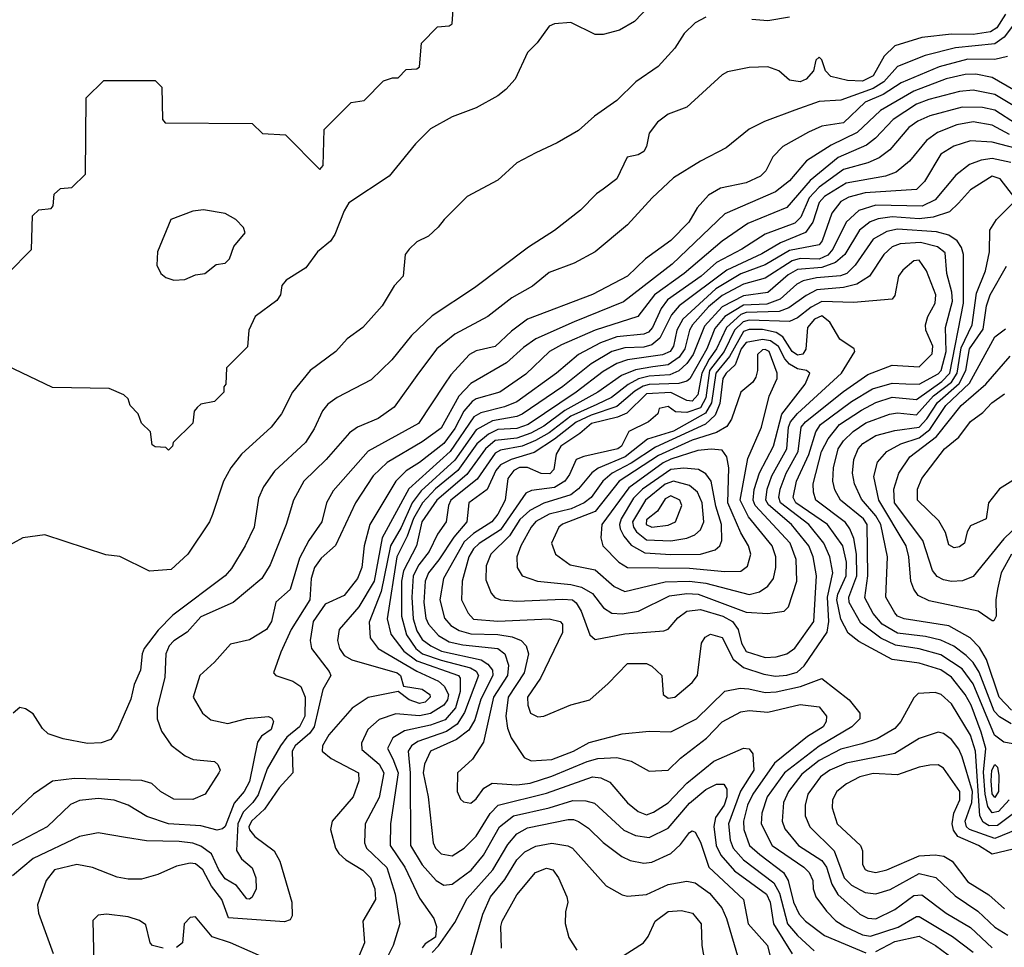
# Model space of a CAD drawing. Extents: x 501367 to 657802, y 482273 to 547541.
# Tile 20 of 256: x 519494 to 523140, y 507888 to 511325. Entities that reach past the tile are written whole.
import ezdxf

# ---------------------------------------------------------------- set-up
doc = ezdxf.new("R2010")
doc.units = 0

msp = doc.modelspace()

# ---------------------------------------------------------------- linework, layer by layer
at = {"layer": '0CON20XD'}
for points in [[(519450, 510385), (519537, 510473), (519541.7, 510598.3), (519565, 510620), (519610, 510625), (519617.5, 510635), (519621.7, 510678.3), (519645, 510700), (519687, 510703), (519737, 510753), (519740, 511035), (519805, 511100), (519995, 511100), (520020, 511075), (520022.5, 510955), (520033, 510943), (520355, 510940), (520393, 510903), (520478.3, 510898.3), (520605, 510770), (520617.5, 510785), (520621.7, 510918.3), (520721.7, 511018.3), (520770, 511025), (520841.7, 511098.3), (520875, 511110), (520895, 511110), (520925, 511140), (520965, 511142.5), (520975, 511150), (520981.7, 511238.3), (521041.7, 511298.3), (521085, 511302.5), (521095, 511310), (521101.7, 511398.3)], [(521825.6, 511375), (521771.2, 511318.8), (521715, 511285.6), (521655, 511269.5), (521625, 511270), (521535, 511314.5), (521475, 511309.1), (521455, 511301.4), (521410.6, 511239.4), (521375, 511203.3), (521328.6, 511105), (521294, 511066), (521265, 511042.5), (521185, 510998.2), (521095, 510965.5), (521015, 510920.6), (520959.4, 510865), (520862.5, 510745), (520713.3, 510646.7), (520695, 510617.1), (520661.2, 510528.8), (520645, 510504.5), (520596.7, 510465), (520554.2, 510405), (520480.5, 510359.5), (520465, 510340), (520460, 510305), (520445.9, 510284.1), (520366.2, 510225), (520342.5, 510175), (520337, 510113), (520260, 510035), (520257.5, 509975), (520250, 509965), (520250, 509945), (520215, 509910), (520165, 509900), (520151.7, 509888.3), (520140, 509875), (520135, 509830), (520061.7, 509758.3), (520060, 509745), (520045, 509730), (520035, 509740), (519995, 509742.5), (519985, 509750), (519978.3, 509798.3), (519945, 509830), (519932.5, 509865), (519903.3, 509895), (519895, 509920), (519880, 509935), (519825, 509958), (519615, 509962), (519415, 510057.5)], [(522035, 511334.5), (521996.1, 511313.9), (521955, 511274), (521920.3, 511219.7), (521858.3, 511151.7), (521775.7, 511095), (521705, 511025.6), (521622.4, 510967.6), (521564, 510915), (521485, 510869.2), (521405, 510832), (521335, 510794), (521265, 510730), (521150.7, 510669.3), (521066, 510585), (521044.2, 510555.8), (521007.3, 510522.7), (520965, 510502.5), (520936, 510475), (520922, 510455), (520914, 510375), (520880.5, 510339.5), (520835.7, 510265), (520765, 510184), (520707.2, 510142.8), (520664.3, 510095), (520569.6, 510025), (520503.8, 509945), (520462.9, 509865), (520425.5, 509815), (520315.3, 509714.8), (520275.3, 509664.7), (520248.2, 509615), (520207.9, 509492.1), (520196.9, 509465), (520116.9, 509345), (520055, 509288.1), (519975, 509282.2), (519865, 509336.5), (519812.8, 509342.8), (519586.6, 509416.6), (519505, 509405.7), (519434.2, 509365.8)], [(523145.1, 511344.9), (523112.9, 511295), (523089.9, 511280.1), (523025, 511270.2), (522945, 511270.8), (522835, 511259.2), (522735, 511228.3), (522695, 511189.4), (522655, 511117.3), (522615, 511096.9), (522559.3, 511099.3), (522498, 511115), (522478.1, 511135), (522465, 511176.7), (522455, 511186.2), (522442, 511175), (522434, 511135), (522407.1, 511105), (522385, 511094.7), (522345, 511101.2), (522305.8, 511135.8), (522265, 511149.7), (522195, 511148), (522115, 511131.9), (522095, 511120.6), (521965, 511001.2), (521895, 510974.5), (521855.6, 510945), (521825.6, 510905), (521815.8, 510855), (521805, 510836.7), (521785, 510824.2), (521743.3, 510815), (521705.6, 510735), (521655, 510697.5), (521629.8, 510680.2), (521571.1, 510618.9), (521475, 510543.8), (521377.7, 510482.3), (521178.5, 510331.5), (521021.8, 510228.2), (520944.8, 510155.2), (520872.1, 510065), (520795, 509990.5), (520669.2, 509925), (520635, 509900), (520615, 509875.7), (520585, 509808.9), (520551.9, 509758.1), (520437.7, 509652.3), (520396.3, 509593.7), (520377.8, 509552.3), (520362.4, 509445), (520329.2, 509375), (520277.9, 509292.1), (520254.5, 509265), (520061.2, 509118.8), (520007.1, 509062.9), (519955.4, 508995), (519947.5, 508975), (519941.8, 508915), (519917.7, 508862.3), (519905, 508807.5), (519856.7, 508693.3), (519831.7, 508658.3), (519795, 508645.5), (519745, 508643.8), (519655, 508660.5), (519599.2, 508679.2), (519578.3, 508698.3), (519543.2, 508753.2), (519515, 508772), (519495, 508776.2), (519470, 508755)], [(522345, 511334.7), (522265, 511320.7), (522205.4, 511325.4)], [(523175, 511306.4), (523139.9, 511260.1), (523105, 511235.1), (522959.2, 511220.8), (522847.6, 511192.4), (522745, 511152), (522693.8, 511095), (522655, 511069.6), (522535, 511027.4), (522455, 511022), (522365, 510989.3), (522252.2, 510947.8), (522195, 510919.1), (522110.4, 510849.6), (522015, 510800.8), (521915, 510739.6), (521836.5, 510665), (521745.3, 510564.7), (521624.7, 510465.3), (521547.5, 510422.5), (521455, 510388.9), (521392.5, 510337.5), (521317.1, 510295), (521227.5, 510225), (521105, 510159.7), (521039.3, 510105), (520970.7, 510015), (520880.6, 509889.4), (520822.1, 509847.9), (520745, 509814.7), (520715.6, 509794.4), (520628.7, 509695), (520546.2, 509615), (520508.4, 509545), (520480.6, 509455), (520421.6, 509305), (520390.9, 509255), (520284.1, 509165.9), (520165, 509112.2), (520113.7, 509056.3), (520065, 509023.6), (520048, 509005), (520035.6, 508975), (520031.7, 508888.3), (520002.9, 508775), (520002.5, 508735), (520018.9, 508688.9), (520055, 508636.7), (520107.3, 508597.3), (520135.9, 508584.1), (520215, 508576.2), (520228, 508565), (520236, 508545), (520232, 508535), (520181.4, 508455), (520135, 508436.2), (520065, 508436.9), (520015.8, 508465), (519983.8, 508495), (519946, 508506), (519696.3, 508513.7), (519615, 508503.3), (519545.5, 508455), (519425, 508341.6)], [(523151.9, 511188.1), (523105, 511177.1), (523005, 511179), (522899.2, 511150.8), (522759, 511091), (522691.9, 511048.1), (522625, 511018.8), (522545, 510942.6), (522465, 510930.5), (522415, 510908.4)], [(523175, 511064.5), (523095, 511110.6), (523035, 511123.1), (522995, 511122), (522925, 511105.4), (522805, 511059.6), (522681.7, 510988.3), (522595, 510906.8), (522499.7, 510860.3), (522407.7, 510802.3), (522345, 510727.7), (522293.3, 510686.7), (522105, 510605.3), (521910.9, 510419.1), (521730, 510280), (521546.9, 510205), (521405, 510142.4), (521359.2, 510110.8), (521296.7, 510053.3), (521165, 509976.7), (521119.9, 509930.1), (521055, 509811.5), (520985, 509760.3), (520855, 509684.4), (520803.2, 509635), (520737.4, 509535), (520663, 509377), (520610.6, 509329.4), (520585.5, 509295), (520572.9, 509255), (520568.5, 509175), (520499.2, 509065), (520461.2, 508981.2), (520434, 508905), (520442, 508895), (520505, 508874.7), (520535, 508854.6), (520551.1, 508815), (520550.4, 508745), (520530.7, 508705), (520483.7, 508666.3), (520460.3, 508635), (520410.6, 508549.4), (520376.5, 508453.5), (520357.7, 508425), (520321.2, 508388.8), (520302, 508345), (520297.1, 508247.1), (520315.5, 508215.5), (520355, 508183.1), (520368.2, 508145), (520369.3, 508105), (520355, 508073.9), (520345, 508066), (520335, 508067.3), (520296.5, 508116.5), (520255, 508141.3), (520231.5, 508175), (520203.9, 508233.9), (520165, 508263), (520135, 508273.4), (520085, 508280), (519963.1, 508283.1), (519885.3, 508295.3), (519785, 508312), (519715, 508298.2), (519543.3, 508216.7), (519466.9, 508153.1)], [(523185, 510999.2), (523105, 511048.2), (523025, 511064.2), (522975, 511058.6), (522860.6, 511029.4), (522815, 511012), (522728.3, 510955), (522663.8, 510886.2), (522630.4, 510859.6), (522525, 510814.9), (522421.1, 510728.9), (522335, 510629.6), (522190.7, 510569.3), (522095, 510504), (521954.3, 510385), (521845.2, 510305), (521783.1, 510225), (521625, 510175.2), (521500.1, 510119.9), (521456.6, 510095), (521368.7, 510011.3), (521271.5, 509945), (521185, 509919.8), (521170.1, 509909.9), (521138.9, 509875), (521105, 509810.5), (521065, 509754.8), (520975, 509684.5), (520925, 509653.2), (520887, 509615), (520791.2, 509455), (520769.3, 509375), (520760.8, 509295), (520745.3, 509255), (520695, 509191.2), (520625, 509159.8), (520580.6, 509095), (520570, 509025), (520574.7, 508995), (520640.5, 508910.5), (520646.2, 508895), (520617.1, 508842.9), (520583.9, 508705), (520568.2, 508681.8), (520514.5, 508635), (520503.1, 508615), (520505.4, 508534.6), (520455, 508478.5), (520400.2, 508399.8), (520352.9, 508355), (520343, 508335), (520345, 508323.8), (520365, 508299.2), (520436.7, 508245), (520457.8, 508207.8), (520502, 508055), (520502.5, 508005), (520495, 507990), (520475, 507982.5), (520267.6, 507997.6), (520241.9, 508065), (520204.2, 508114.2), (520171.6, 508175), (520145, 508197.1), (520125, 508199.6), (520075, 508188.8), (520005, 508157.7), (519945, 508140.8), (519895, 508140.7), (519855, 508148), (519763.6, 508183.6), (519705, 508194.8), (519623.3, 508175), (519591.5, 508135), (519560, 508045), (519564, 508015), (519617.8, 507865)], [(523185, 510937.6), (523105, 510990.3), (523059.9, 510999.9), (522985, 511000.3), (522865, 510968.2), (522820.8, 510949.2), (522786.4, 510925), (522716.9, 510843.1), (522677.4, 510812.6), (522635, 510794.2), (522545, 510770.1), (522455, 510704.6), (522418.1, 510665), (522386.3, 510593.7), (522365, 510570.8), (522255, 510530.3), (522168.8, 510475), (522075.1, 510424.9)], [(523160.2, 510900.2), (523095, 510933.6), (523025, 510946.4), (522965, 510934.8), (522893.1, 510906.9), (522852.1, 510877.9), (522789.8, 510800.2), (522739.8, 510760.2), (522700, 510745), (522555, 510719), (522475, 510670.1), (522455, 510648.2), (522431, 510575), (522403.7, 510536.3), (522311.7, 510498.3), (522242.4, 510457.6), (522112.9, 510397.1), (521936.8, 510265), (521908.4, 510231.6), (521884.4, 510184.4), (521864.5, 510145.5), (521835, 510119.9), (521805, 510111.4), (521735, 510109.4), (521686.3, 510095), (521609.9, 510050.1), (521505, 509966.3), (521355, 509863.6), (521335, 509854.9), (521245, 509839.3), (521185, 509805.7), (521105, 509693.3), (520980.9, 509579.1), (520947, 509535), (520906.4, 509443.6), (520866.7, 509375), (520833.2, 509206.8), (520787.7, 509092.3), (520791.6, 509035), (520821.2, 508995), (520965, 508910.7), (521045, 508874.5), (521066.1, 508856.1), (521082.4, 508825), (521078, 508805), (521064.8, 508785), (521015, 508754.7), (520975, 508745.1), (520887.2, 508752.8), (520825, 508731.9), (520783.5, 508695), (520760, 508645), (520761.1, 508621.1), (520825, 508566.3), (520842.2, 508535), (520825, 508442.9), (520773.3, 508345), (520770.3, 508275), (520778.1, 508255), (520853.2, 508183.2), (520884.8, 508085.2), (520902, 507975), (520876.8, 507895), (520856.7, 507855)], [(522415, 510908.4), (522319.6, 510855), (522283.4, 510816.6), (522257.1, 510765), (522236.9, 510745), (522185, 510720.4), (522089, 510701), (522045.2, 510674.8), (522002.6, 510627.4), (521971.8, 510575), (521905, 510507.2), (521811, 510439), (521744.6, 510375), (521615, 510306.4), (521375, 510215.8), (521315, 510171.1), (521255, 510113.6), (521185, 510098.6), (521160, 510085), (521090.6, 510009.4), (521067.3, 509975), (520971.4, 509828.6), (520784.3, 509725.7), (520655, 509578.8), (520630.3, 509535), (520612.9, 509465), (520564.2, 509395.8), (520530.1, 509329.9), (520495, 509214.2), (520443.1, 509166.9), (520426.3, 509095), (520407.5, 509065), (520345, 509027.1), (520275, 509011.4), (520215.7, 508944.3), (520160.5, 508895), (520136.5, 508815), (520171.4, 508755), (520201.5, 508731.5), (520265, 508717.9), (520335, 508735.4), (520415, 508743.1), (520427.5, 508737.5), (520433.3, 508725), (520425.4, 508695), (520389.6, 508670.4), (520375, 508648), (520345, 508502.9), (520325.2, 508465), (520287.9, 508422.1), (520255, 508336.2), (520245, 508327.2), (520225, 508322.3), (520165, 508338.1), (520045.5, 508345.5), (519965, 508372.9), (519895, 508415.3), (519843.2, 508433.2), (519785, 508439.3), (519715, 508432.5), (519682.4, 508417.6), (519595.4, 508335), (519432, 508248)], [(523185, 510847.3), (523095, 510871.7), (523015, 510876.3), (522953.4, 510856.6), (522905, 510826.9), (522845.2, 510725), (522815, 510696.2), (522625, 510682.9), (522565, 510667.9), (522535, 510651.7), (522502.2, 510607.8), (522465.5, 510505), (522455, 510491), (522345, 510469.5), (522255, 510416.3), (522165, 510383.8), (522072.3, 510327.7), (521950.1, 510215), (521927.7, 510175), (521915.1, 510115), (521903.3, 510095), (521875, 510083.3), (521745, 510064.7), (521705, 510050.9), (521655, 510022.1), (521554.8, 509945.2), (521376.8, 509825), (521335, 509810.3), (521265, 509806.8), (521230.1, 509789.9), (521187, 509753), (521116.1, 509655), (521033.8, 509586.2), (520986.2, 509535), (520952.8, 509477.2), (520929.1, 509410.9), (520890.8, 509335), (520855.4, 509105), (520868.7, 509048.7), (520916.8, 508985), (520965, 508949.2), (521119.5, 508895), (521124.8, 508884.8), (521125.6, 508835.6), (521108.4, 508775), (521069.1, 508730.9), (521015, 508711.3), (520919.5, 508690.5), (520876.4, 508663.6), (520856, 508625), (520876.4, 508586.4)], [(523164.2, 510795.8), (523095, 510810.3), (523055, 510804.1), (523011.5, 510788.5), (522960.5, 510749.5), (522885, 510657.8), (522836, 510634), (522665, 510637.3), (522601.5, 510618.5), (522555.2, 510575), (522505.7, 510475), (522487, 510453), (522455, 510438.2), (522385, 510439.6), (522355, 510432), (522255, 510367.6), (522175, 510345.3), (522095, 510303.3), (522045, 510261.1), (521986.1, 510195), (521974.9, 510175), (521957.1, 510105), (521935.9, 510075), (521895, 510046.6), (521838.9, 510038.9), (521775, 510027.9), (521723.1, 510006.9), (521635.2, 509945), (521512.5, 509877.5), (521435, 509819.2), (521387.5, 509792.5), (521335.1, 509774.9), (521254.6, 509765.4), (521219.4, 509735), (521150.2, 509639.8), (521039.2, 509545), (520983.7, 509465), (520963.9, 509376.1), (520915, 509282.7), (520908.4, 509245), (520908.1, 509115), (520926.4, 509046.4), (520960.8, 508995), (520986, 508975), (521055, 508952.1), (521163.9, 508923.9), (521185, 508911.5), (521193.4, 508895), (521141.8, 508758.2), (521114.6, 508715), (521075, 508687.6), (520968.8, 508651.2), (520944.8, 508635), (520932.4, 508615), (520940, 508535), (520941.7, 508265), (520983.9, 508193.9), (521036, 508136), (521065, 508117.7), (521095, 508122.5), (521165.8, 508174.2), (521211, 508229), (521270.4, 508335), (521322.8, 508375), (521455, 508404.6), (521542.3, 508432.3), (521590.8, 508430.8), (521622.6, 508422.6), (521731.5, 508321.5), (521775, 508302.4), (521825, 508294.8), (521895, 508328.9), (521975, 508422.2), (522035, 508473.2), (522075, 508492.7), (522102.3, 508492.3), (522113.4, 508473.4), (522113.2, 508445), (522103.3, 508415), (522071.2, 508368.8), (522064.1, 508335.9), (522073.3, 508265), (522090, 508230), (522141.8, 508171.8), (522260.3, 508085), (522273.6, 508055), (522285.2, 507975), (522354.4, 507864.4)], [(523180, 510665), (523125.4, 510735), (523095, 510745.6), (523015, 510694.2), (522971.1, 510645), (522937.2, 510612.8), (522876.9, 510593.1), (522825, 510586.8), (522725.5, 510594.5), (522672.8, 510587.2), (522643.5, 510576.5), (522604.7, 510545.3), (522550, 510455), (522515.1, 510424.9), (522465, 510406.9), (522375, 510399), (522340.1, 510379.9), (522265, 510313.8), (522175, 510302), (522095, 510261.3), (522030, 510190), (521988.6, 510085), (521965, 510051), (521935.5, 510024.5), (521901.3, 510008.7), (521825, 510004.3), (521786.2, 509993.8), (521747.1, 509972.9), (521686, 509925), (521631.2, 509898.8), (521535, 509856.3), (521455, 509794.2), (521404.5, 509765.5), (521354.9, 509744.9), (521275, 509730.6), (521255, 509719.2), (521187.6, 509622.4), (521090.7, 509545), (521081.4, 509525), (521073, 509465), (521041.6, 509418.4), (521010.9, 509355), (520972.1, 509305), (520951.5, 509265), (520946.5, 509185), (520950.7, 509105), (520965, 509060.7), (520985, 509028.9), (521016, 509005), (521056.5, 508985), (521202.7, 508952.7), (521227.3, 508937.3), (521244.8, 508915), (521246.7, 508895), (521202.3, 508807.7), (521179.2, 508730.8), (521157.4, 508692.6), (521112.2, 508657.8), (521015.9, 508615), (520992.8, 508567.2), (520987.9, 508535), (521006.2, 508446.2), (521024.7, 508275), (521034.1, 508255), (521055, 508234.1), (521095, 508227.1), (521139.6, 508255), (521185, 508299.5), (521235.9, 508384.1), (521265.9, 508414.1), (521445, 508458.6), (521615, 508519.1), (521646, 508516), (521679.9, 508499.9), (521745, 508423.9), (521785, 508391.6), (521815, 508379.2), (521841, 508389)], [(523165.5, 508715.5), (523122.4, 508742.4), (523103, 508763), (523047.7, 508907.7), (523025, 508943.7), (522999.3, 508969.3), (522953.4, 509003.4), (522905.9, 509025.9), (522849.1, 509039.1), (522745, 509051.6), (522688.5, 509085), (522655, 509124.7), (522623.4, 509183.4), (522634.7, 509265), (522633, 509455), (522618.6, 509475), (522533.9, 509545), (522513, 509583), (522505.6, 509615), (522508.1, 509665), (522525.2, 509735), (522545, 509764.8), (522581, 509799), (522628.1, 509831.9), (522715, 509863.5), (522745, 509868.5), (522815, 509860.7), (522878.5, 509931.5), (522945, 509982.3), (522966.2, 510015), (522981.1, 510108.9), (523021.7, 510195), (523037.7, 510312.3), (523070.7, 510395), (523085.9, 510465), (523086.9, 510545), (523111.8, 510585), (523172.3, 510645)], [(520065, 510360), (520105, 510362), (520145, 510380), (520180, 510385), (520221.7, 510418.3), (520255, 510423.3), (520271.2, 510438.8), (520286.7, 510485), (520328.8, 510535), (520323.3, 510555), (520293.8, 510585), (520255, 510607.1), (520175, 510620), (520135, 510616), (520054.2, 510585), (520004, 510465), (520002, 510415), (520016.7, 510385), (520035, 510370), (520065, 510360)], [(523185, 508639.2), (523138.7, 508648.7), (523103.7, 508673.7), (523025, 508864.8), (522985, 508919.4), (522905, 508971.9), (522825, 508993.6), (522737, 509007), (522683.3, 509033.3), (522609.2, 509089.2), (522566.3, 509165), (522564.6, 509185), (522594, 509265), (522592.5, 509345), (522582.9, 509402.9), (522568.8, 509438.8), (522552.1, 509462.1), (522443, 509545), (522433.2, 509575), (522432.7, 509605), (522463.9, 509725), (522488.1, 509771.9), (522529.6, 509825), (522611.3, 509878.7), (522665, 509907.1), (522725, 509926.2), (522815, 509917.7), (522908.7, 509985), (522938.1, 510015), (522989.1, 510275), (522989.3, 510455), (522981.4, 510481.4), (522965.7, 510505.7), (522935, 510527), (522889.1, 510539.1), (522745, 510548.6), (522705, 510540), (522655, 510511.6), (522588.4, 510415), (522556.9, 510385), (522533.7, 510376.3), (522445, 510369.1), (522395, 510357.6), (522372.4, 510345), (522310.9, 510289.1), (522260.5, 510270.5), (522175, 510266.9), (522105.2, 510224.8), (522068.7, 510181.3), (522038.2, 510105), (521975.4, 509994.6), (521965, 509985.2), (521935, 509977.4), (521825, 509973.4), (521803.2, 509966.8), (521771.8, 509948.2), (521705, 509891.7), (521610, 509860), (521555, 509833.2), (521475, 509770.3), (521399.1, 509720.9), (521314.3, 509695.7), (521274.9, 509675.1), (521257.6, 509655), (521225.1, 509584.9), (521157.6, 509535), (521150.2, 509465), (521102.1, 509407.9), (521046.7, 509323.3), (521008.4, 509275), (520995.2, 509245), (520990.4, 509165), (520997.9, 509107.9), (521008.4, 509085), (521045, 509043.4), (521085, 509019.6), (521135, 509008.4), (521265.3, 508995), (521291, 508975), (521303.6, 508933.6), (521300.5, 508895), (521248.8, 508815), (521212.1, 508647.9), (521170.6, 508585), (521115.7, 508535), (521114.4, 508465), (521126.6, 508436.6), (521137, 508427), (521165, 508422.2), (521185, 508437.8), (521212.3, 508477.7), (521244.3, 508495.7), (521335, 508489.7), (521385, 508496.5), (521465, 508522.3), (521595, 508576.9), (521635, 508587.3), (521705, 508591.2), (521758.3, 508578.3), (521825, 508540.5), (521895, 508543.9), (521941.5, 508588.5), (522036.9, 508663.1), (522095, 508723.1), (522165, 508760.2), (522195, 508765.7), (522265, 508759.8), (522385, 508787.3), (522455, 508779.3), (522482.5, 508745), (522480.2, 508725), (522469, 508705), (522411.2, 508668.8), (522289.6, 508570.4), (522209.4, 508455), (522188.9, 508415), (522174.3, 508355), (522175.2, 508325), (522197, 508265), (522235, 508231.9), (522322.7, 508165), (522339.7, 508135), (522359.7, 508055), (522381.1, 508011.1), (522404.7, 507985), (522475, 507931.6), (522627.8, 507867.8)], [(522775.6, 509975.6), (522825, 509974.6), (522895, 510012.9), (522906.8, 510025), (522924.6, 510095), (522922.3, 510185), (522948, 510282), (522946.2, 510315), (522928, 510385), (522920.9, 510460.9), (522893.4, 510483.4), (522829.7, 510499.7), (522755, 510494.6), (522725, 510483.4), (522693.9, 510455), (522641.4, 510375), (522594.7, 510345.3), (522545, 510332.7), (522446.3, 510323.7), (522406.7, 510303.3), (522342.6, 510257.4), (522306.4, 510243.6), (522185, 510239.7), (522165, 510232.5), (522111.7, 510185), (522075.1, 510105), (522046.9, 510066.9), (522019.7, 510015), (522005.8, 509935), (521985, 509911.5), (521965, 509913.8), (521905, 509943.2), (521815, 509938.9), (521742.6, 509867.4), (521707.8, 509852.2), (521611.5, 509828.5), (521568.4, 509791.6), (521497.7, 509745), (521480.2, 509715), (521471.8, 509658.2), (521457.6, 509642.4), (521425, 509644), (521375, 509665.9), (521345, 509665.5), (521323.8, 509655), (521301.6, 509625), (521291.9, 509545), (521265, 509493.2), (521242.6, 509465), (521175, 509421.3), (521139.9, 509390.1), (521063.8, 509255), (521049.7, 509175), (521067.5, 509107.5), (521090.5, 509080.5), (521121.9, 509061.9), (521165, 509049.9), (521265, 509046.7), (521317.8, 509037.8), (521350.8, 509025), (521370, 509005), (521377.9, 508975), (521361.9, 508905), (521303.1, 508815), (521293.9, 508745), (521300.2, 508700.2), (521314.5, 508664.5), (521361.7, 508591.7), (521388.4, 508578.4), (521465, 508583.5), (521544.6, 508615), (521602.8, 508647.2), (521725, 508679.1), (521825, 508688.8), (521905, 508686.5), (522000, 508735), (522105, 508836.8), (522162.2, 508847.8), (522194.8, 508845.2), (522255, 508831.7), (522295, 508834.2), (522386, 508854), (522465, 508883.8), (522565.5, 508805), (522605.3, 508755.3), (522605.5, 508735), (522576.2, 508705), (522455, 508633.1), (522326.9, 508535), (522262.7, 508445), (522242.2, 508385), (522239.5, 508345), (522280.9, 508265), (522398.2, 508185), (522417.5, 508165), (522430.8, 508135), (522432.4, 508105), (522442.4, 508075), (522481.5, 508021.5), (522516.7, 507986.7), (522549.4, 507965), (522615, 507933.9), (522645, 507929.6), (522747.9, 507962.1), (522815, 508002.3), (522825, 508002.7), (522948.3, 507928.3), (523025, 507870)], [(522075.1, 510424.9), (522018.2, 510375), (521893.6, 510286.4), (521869, 510255), (521838, 510185), (521822.8, 510167.2), (521805, 510160), (521705, 510149.8), (521645, 510127.3), (521563.2, 510085), (521482.3, 510015), (521335, 509908.8), (521289.6, 509890.4), (521201.7, 509868.3), (521176, 509854), (521088.3, 509725), (520935, 509586.7), (520836.5, 509405), (520806.4, 509245), (520750.4, 509149.6), (520676.8, 509065), (520671.2, 509025), (520678.1, 508995), (520695, 508969.5), (520723.8, 508953.8), (520892.3, 508905), (520904.1, 508895), (520915.5, 508855.5), (520985, 508844.9), (521013.4, 508825), (521013.9, 508815), (520995, 508796.9), (520975, 508790.9), (520936.2, 508805), (520895, 508836), (520785, 508814.1), (520725.6, 508774.4), (520638.2, 508675), (520615.3, 508635), (520613.8, 508615), (520647.7, 508587.7), (520748.9, 508535), (520750.5, 508505), (520728.9, 508445), (520651.5, 508355), (520645.5, 508325), (520664, 508255), (520675.7, 508235.7), (520701.9, 508211.9), (520765, 508173.8), (520792.8, 508145), (520809.7, 508105), (520811.2, 508065), (520764.6, 507985), (520770.4, 507905), (520745, 507843.1)], [(521412.4, 508742.4), (521435, 508744.6), (521535, 508786.8), (521605, 508805.6), (521672.9, 508865), (521745, 508940), (521815, 508939.5), (521835, 508929.5), (521871.9, 508895), (521877.1, 508825), (521895, 508811.5), (521920, 508815), (521985, 508868.6), (522004.5, 508895), (522019.6, 509015), (522032.7, 509037.3), (522052, 509048), (522095, 509035.9), (522135.8, 508955.8), (522174.4, 508924.4), (522249.9, 508899.9), (522292.9, 508892.9), (522335, 508895.8), (522372.7, 508907.3), (522398.8, 508931.2), (522484.4, 509055.6), (522490.8, 509095), (522485.4, 509185), (522504.8, 509275.2), (522494.8, 509335), (522472.3, 509385), (522416.5, 509455), (522311.8, 509535), (522305.9, 509555), (522309.8, 509585), (522333, 509645), (522377.5, 509725), (522388.4, 509815), (522404.2, 509835), (522545, 509947.7), (522635, 510010), (522725, 510044.8), (522825, 510039), (522873, 510087), (522876.2, 510115), (522850.2, 510175), (522848.6, 510195), (522856.9, 510225), (522884.8, 510275.2), (522886.3, 510305), (522852.4, 510395), (522825, 510433.8), (522805, 510431.5), (522765, 510396.9), (522748.9, 510375), (522735, 510302.5), (522725, 510290), (522582.5, 510277.5), (522465, 510281.3), (522425, 510260.4), (522375, 510220.3), (522345, 510206.7), (522195, 510211.2), (522173.9, 510206.1), (522141.3, 510175), (522102.5, 510095), (522049, 510025), (522035, 509924.2), (522015, 509887), (521965, 509869.6), (521922.2, 509872.2), (521895, 509891.9), (521862.5, 509885), (521857.5, 509865), (521822.5, 509835), (521750.4, 509799.6), (521722.6, 509745), (521709.2, 509735), (521583.1, 509706.9), (521555, 509695.5), (521530.7, 509639.3), (521512.4, 509615), (521475, 509592.1), (521389, 509581), (521368.8, 509571.2), (521274.8, 509435.2), (521195, 509384.5), (521174.3, 509365), (521157.9, 509335), (521133, 509245), (521129.8, 509175), (521155, 509125.5), (521175, 509104.4), (521265, 509096.5), (521455, 509105.2), (521495.2, 509095.2), (521504.3, 509085), (521504.4, 509055), (521422.2, 508885), (521374.3, 508815), (521375.3, 508785.3), (521386.2, 508756.2), (521412.4, 508742.4)], [(522611.1, 509548.9), (522585.6, 509605), (522577.9, 509645), (522583.3, 509695), (522599, 509735), (522616.8, 509755), (522665, 509784.1), (522735, 509803.3), (522825, 509814.9), (522853.7, 509846.3), (522893.1, 509906.9), (522972.7, 509977.3), (522998.4, 510025), (523011.2, 510105), (523062, 510178), (523074.9, 510265), (523087.9, 510305), (523148.4, 510411.6)], [(522255, 508962.3), (522295, 508964), (522335, 508975.2), (522365, 508995.9), (522435.4, 509094.6), (522445.2, 509265), (522432.7, 509335), (522416, 509375), (522352.3, 509455), (522266.9, 509526.9), (522257.5, 509545), (522261.6, 509585), (522279.9, 509635), (522335.6, 509735), (522341.4, 509815), (522349.2, 509835), (522375, 509866.4), (522537.3, 510015), (522586.9, 510095), (522583.8, 510105), (522531.2, 510141.2), (522493.8, 510203.8), (522465, 510227.4), (522437.4, 510215), (522411.7, 510185), (522405.5, 510104.5), (522393.7, 510086.3), (522375, 510081.7), (522354.6, 510095), (522319.7, 510149.7), (522295.7, 510165.7), (522245, 510176.6), (522195, 510177.7), (522175, 510170), (522122.7, 510077.3), (522072, 510015), (522055.8, 509905), (522033.3, 509866.7), (521915, 509800.7), (521818.8, 509771.2), (521736.1, 509705), (521636.5, 509663.5), (521613.4, 509646.6), (521563, 509587), (521535, 509564.5), (521435, 509533.2), (521383.1, 509506.9), (521346.7, 509473.3), (521307.5, 509412.5), (521239.1, 509345), (521221.4, 509301.4), (521219.7, 509249.7), (521240.2, 509200.2), (521253.7, 509183.7), (521275, 509175.8), (521335, 509170.7), (521505, 509178.5), (521540.9, 509175), (521555, 509164.2), (521573.6, 509133.6), (521605, 509046.2), (521625, 509028.8), (521735, 509049.2), (521879.8, 509060.2), (521895, 509066.9), (521931.7, 509108.3), (521965, 509133.3), (522015, 509139.4), (522098, 509115), (522133.3, 509095), (522155.1, 509065.1), (522166.7, 509015), (522185, 508984), (522255, 508962.3)], [(523167.2, 509345), (523128.8, 509275), (523115.2, 509215.2), (523108.9, 509175), (523110, 509115), (523102, 509098), (523095, 509097.5), (523044, 509134), (522862, 509172), (522821, 509191), (522804.8, 509214.8), (522794.8, 509244.8), (522786.7, 509335), (522777, 509375), (522675.7, 509545), (522657.7, 509632.3), (522670.8, 509685), (522705.4, 509725), (522756.9, 509753.1), (522825, 509776.1), (522865, 509806.9), (522924.4, 509895), (523011.2, 509978.8), (523105, 510149.6), (523145, 510179.6)], [(521725, 509123.5), (521786.2, 509133.8), (521900.2, 509189.8), (521965, 509198.8), (522006.3, 509196.3), (522185, 509129.3), (522265, 509124.8), (522325, 509133.6), (522340.6, 509149.4), (522372.4, 509245), (522370.2, 509325), (522347.8, 509385), (522217.9, 509525), (522209.9, 509545), (522214, 509584), (522233.4, 509646.6), (522286.2, 509745), (522316.6, 509863.4), (522403.2, 509975), (522420.5, 510015), (522408, 510025), (522375, 510031.9), (522345, 510048.8), (522328, 510068), (522303.8, 510113.8), (522275, 510134.9), (522245, 510140.4), (522185, 510129.4), (522165.6, 510105), (522143.7, 510046.3), (522109.8, 510015), (522098, 509995), (522086.9, 509903.1), (522070, 509860), (522033.2, 509826.8), (521848.3, 509741.7), (521758.1, 509681.9), (521688, 509645), (521653.2, 509615), (521610.8, 509555), (521584.3, 509535), (521536.9, 509513.1), (521455, 509492.7), (521405, 509465.2), (521387.9, 509445), (521349.5, 509375), (521335.4, 509335.4), (521336.2, 509295), (521355, 509263.9), (521412, 509245), (521535, 509232.8), (521575, 509222.3), (521615, 509199.5), (521655.6, 509145.6), (521686.4, 509126.4), (521725, 509123.5)], [(522195, 509194.8), (522234.4, 509205.6), (522265, 509226.1), (522286.2, 509255), (522294.3, 509295), (522294.8, 509335), (522281, 509375), (522193, 509483), (522162.5, 509545), (522190.7, 509699.3), (522241.8, 509815), (522269.6, 509930.4), (522299.3, 509995), (522299.7, 510015), (522269.5, 510095), (522255, 510103.1), (522245, 510101.2), (522226.7, 510085), (522226.1, 510025), (522219.8, 510000.2), (522208.5, 509981.5), (522165.2, 509944.8), (522130, 509845), (522112.5, 509817.5), (522074.3, 509795.7), (521985, 509766.6), (521860.3, 509709.7), (521714.5, 509615), (521625, 509502.5), (521504.4, 509455.6), (521491.2, 509445), (521463.9, 509385), (521478.2, 509345), (521532.9, 509305), (521625, 509286.6), (521695.1, 509225.1), (521735, 509206.9), (521885, 509241.6), (521975, 509244.4), (522035, 509236.7), (522195, 509194.8)], [(523230.2, 509489.8), (523139, 509401), (523025, 509261.6), (522986, 509246), (522945, 509243), (522915, 509249.8), (522892.1, 509262.1), (522875, 509283.8), (522838.1, 509395), (522734, 509535), (522731.4, 509585), (522750.4, 509645), (522790.7, 509705), (522889.5, 509780.5), (522981.2, 509895), (523072.6, 509975), (523161.9, 510078.1)], [(523157.9, 508435), (523118.7, 508391.3), (523095, 508385.9), (523079.4, 508409.4), (523069.8, 508455), (523063.5, 508536.5), (523072, 508625), (523055.1, 508685), (523017.6, 508785), (522996, 508825), (522945, 508888.4), (522905, 508916.6), (522825, 508940.3), (522724.6, 508954.6), (522601.7, 509021.7), (522562.3, 509052.3), (522535, 509103.8), (522520.1, 509175), (522524, 509196), (522555.3, 509265), (522555.4, 509315.4), (522542.4, 509375), (522485.2, 509455), (522368.2, 509535), (522359, 509555), (522371, 509615), (522416.3, 509713.7), (522442.4, 509797.6), (522460.2, 509825), (522575, 509910.9), (522652.5, 509957.5), (522725, 509977.8), (522775.6, 509975.6)], [(523172.5, 509617.5), (523123, 509587), (523082, 509535), (523073.3, 509475), (523015, 509450), (523002.7, 509427.3), (522992.5, 509385), (522975, 509371.9), (522955, 509368.6), (522935, 509378.8), (522922.9, 509425), (522897.6, 509467.6), (522818.7, 509545), (522819.3, 509585), (522835.5, 509625), (522918.7, 509735), (522971.7, 509778.3), (523015, 509835.8), (523060.6, 509869.4), (523094, 509905), (523140.7, 509939.3)], [(522105, 509280.4), (522165, 509282.2), (522189.6, 509300.4), (522202.3, 509345), (522193.4, 509375), (522165, 509423.2), (522116.8, 509535), (522120.5, 509665), (522112.2, 509705), (522095, 509729.7), (522055, 509734), (522005, 509728.6), (521905, 509696.9), (521877.5, 509682.5), (521749.7, 509590.3), (521649.8, 509455), (521645.8, 509405), (521653.3, 509375), (521713.2, 509315), (521745, 509295.7), (521975, 509292.6), (522105, 509280.4)], [(521905, 509342.9), (522015, 509344.5), (522069.5, 509360.5), (522086.7, 509375), (522093.7, 509395), (522093, 509455), (522072.5, 509522.5), (522055.2, 509615), (522035, 509642.9), (522007.9, 509657.9), (521953.6, 509663.6), (521905, 509658.8), (521801, 509585), (521767.4, 509552.6), (521721.1, 509475), (521715.1, 509455), (521718.3, 509438.3), (521731.2, 509411.2), (521758.1, 509378.1), (521809.2, 509349.2), (521905, 509342.9)], [(521905, 509394.3), (521965, 509404.1), (521993.8, 509416.2), (522015.2, 509435), (522027.8, 509465), (522021.2, 509535), (522003.8, 509573.8), (521975, 509599.5), (521915, 509615.1), (521885, 509604.6), (521811.4, 509545), (521763.2, 509465), (521766.7, 509445), (521777.9, 509427.9), (521815, 509398), (521905, 509394.3)], [(521835, 509444.9), (521895, 509451.6), (521923.1, 509465), (521945.8, 509525), (521939.1, 509545), (521905, 509560.5), (521885, 509550.3), (521856, 509504), (521815, 509472.5), (521813.6, 509455), (521835, 509444.9)], [(523167, 508767), (523121.4, 508815), (523074.7, 508954.7), (523048.8, 508998.8), (523014.6, 509034.6), (522935, 509079.1), (522769.2, 509105), (522745.5, 509115), (522735, 509126.9), (522701.7, 509185), (522708.3, 509335), (522682.9, 509455), (522665, 509486.5), (522611.1, 509548.9)], [(523225, 508422.2), (523115, 508339.6), (523085, 508337.9), (523062.3, 508352.3), (523049.9, 508375), (523033.6, 508615), (523015, 508674), (522945, 508790.7), (522906.4, 508825), (522885, 508831.6), (522821.1, 508828.9), (522805, 508812.5), (522756.7, 508725), (522735, 508698.7), (522669.1, 508660.9), (522612.2, 508642.2), (522535, 508622.4), (522455, 508580.8), (522390.5, 508529.5), (522341.2, 508465), (522322.9, 508425), (522317.3, 508355), (522327.6, 508327.6), (522378.1, 508265), (522465, 508209.8), (522481.5, 508185), (522502, 508122), (522523.5, 508083.5), (522605, 508011.2), (522635, 507996.2), (522665, 507993.9), (522735, 508028), (522805, 508079.6), (522835, 508082.5), (522925, 508014.4), (523015, 507961.3), (523095, 507885.6)], [(523234.7, 508344.7), (523105, 508291.5), (523011, 508325), (523000.3, 508335), (522995.4, 508355), (523020.8, 508425), (523022.5, 508465), (522984.1, 508594.1), (522972, 508622), (522945, 508658.2), (522915, 508679.7), (522895, 508684.7), (522825, 508661.6), (522735, 508606.4), (522555, 508570), (522494, 508545), (522459.9, 508520.1), (522412.3, 508455), (522402.5, 508415), (522402.6, 508375), (522420.6, 508335), (522510.4, 508245), (522546.8, 508145), (522575, 508118.9), (522625, 508091.7), (522665, 508086.7), (522717.5, 508102.5), (522825, 508161.4), (522886.8, 508146.8), (522958.2, 508078.2), (523042.2, 508022.2), (523105, 507963.1), (523153.3, 507933.3)], [(521841, 508389), (521895, 508423.2), (521964.2, 508495.8), (522065, 508577.7), (522175, 508625.5), (522195, 508623.3), (522208.8, 508605), (522213.1, 508545), (522163.1, 508466.9), (522119.3, 508345), (522125.6, 508285.6), (522136.1, 508255), (522175, 508212.6), (522287.1, 508127.1), (522308.2, 508088.2), (522337.6, 507975), (522375, 507931.5), (522436.8, 507875)], [(520876.4, 508586.4), (520895.6, 508535), (520866.7, 508345), (520866.1, 508265), (520919.8, 508185), (520975, 508070.4), (521027.7, 507995), (521037.5, 507965), (521034.1, 507925.9), (520995, 507901.2), (520985, 507886.7)], [(523225.6, 508264.4), (523095, 508232.9), (523045.3, 508265), (522968.1, 508298.1), (522951.9, 508321.9), (522947.1, 508345), (522953.8, 508385), (522975.2, 508435), (522976.2, 508465), (522915, 508551.8), (522895, 508564), (522865, 508562.9), (522825, 508555.2), (522745, 508527.1), (522655, 508532.2), (522605, 508519.8), (522556.1, 508493.9), (522520.7, 508465), (522504.7, 508435), (522502.5, 508405), (522521.9, 508345), (522607.6, 508265), (522614.7, 508245), (522615.4, 508195), (522625, 508176.5), (522635, 508170.8), (522665, 508164.8), (522705.8, 508175), (522825, 508226.8), (522885, 508230.5), (522916.1, 508226.1), (522947.5, 508207.5), (523005, 508131.2), (523082.8, 508082.8), (523140.7, 508030.7)], [(523105, 508443.5), (523095, 508456.2), (523092, 508505), (523093.8, 508545), (523105, 508565.4), (523115.7, 508555.7), (523120.1, 508525), (523119.1, 508465), (523105, 508443.5)], [(521021.2, 507868.8), (521045, 507893.3), (521105, 507980), (521151.4, 508068.6), (521246.7, 508175), (521301.6, 508268.4), (521335, 508309), (521375, 508330.7), (521525, 508361.5), (521545, 508362.2), (521564, 508354), (521600.1, 508330.1), (521655, 508275.9), (521724, 508224), (521755, 508209.1), (521805, 508199.4), (521835, 508203.6), (521904.8, 508235.2), (521941.6, 508268.4), (521975, 508313.6), (521985, 508320), (521995, 508314.4), (522015, 508278.1), (522046.3, 508185), (522174.3, 508065), (522192.1, 507975), (522262.9, 507895), (522290, 507785)], [(521152.1, 507815), (521209.4, 508010.6), (521237.1, 508075), (521291.2, 508138.8), (521335, 508211.8), (521365, 508242.3), (521405, 508263.1), (521465, 508273.7), (521523.9, 508263.9), (521540.9, 508255), (521665.8, 508115.8), (521725, 508082.3), (521745, 508077.7), (521815, 508083.5), (521895, 508120.2), (521965, 508133.7), (521995, 508126.7), (522048.8, 508088.8), (522094.8, 508034.8), (522112, 507995), (522158, 507835)], [(521277.8, 507885), (521275.4, 507965), (521280.8, 507985), (521335, 508082.3), (521404.5, 508165), (521445, 508181.1), (521468.5, 508175), (521488.8, 508145), (521520, 508075), (521524.3, 508055), (521515, 508020), (521514.3, 507975.7), (521528, 507925), (521557.3, 507877.3)], [(520025.3, 507885.3), (519986, 507895), (519976.7, 507905), (519961.3, 507971.3), (519937.7, 507987.7), (519895, 508000.4), (519815, 508011.2), (519785, 508007.5), (519765, 507987.1), (519768.8, 507825)], [(521715, 507848), (521804, 507905), (521821.4, 507928.6), (521846.8, 507985), (521895, 508020.5), (521944.7, 508024.7), (521985.6, 508015), (522018, 507975), (522020, 507895), (522045.9, 507745)], [(520419.9, 507839.9), (520275, 507904.8), (520207, 507927), (520145, 508001.1), (520125, 507998.5), (520102.9, 507975), (520096.7, 507905), (520075, 507887.7)], [(522665, 507873), (522735, 507909.2), (522825, 507928.8), (522885.3, 507895), (522979.3, 507825)]]:
    msp.add_lwpolyline(points, dxfattribs=at)

doc.saveas('drawing.dxf')
